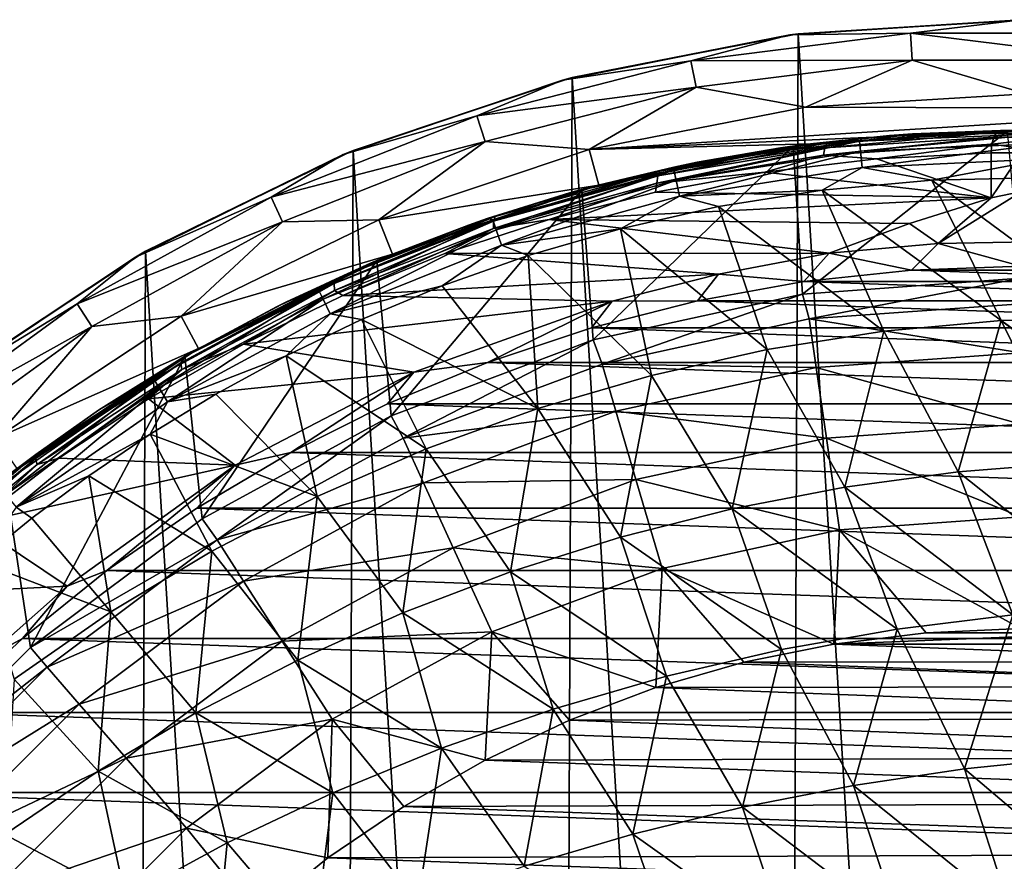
# Model space of a CAD drawing. Header units: metres. Extents: x -31 to 127, y -24 to 31.
# Tile 12 of 67: x -14 to 0, y 13 to 24. Entities that reach past the tile are written whole.
import ezdxf

# ---------------------------------------------------------------- set-up
doc = ezdxf.new("R2010")
doc.units = ezdxf.units.M
doc.layers.add('solid_13_381_041_XXX', color=7, linetype='CONTINUOUS')

msp = doc.modelspace()

# ---------------------------------------------------------------- linework, layer by layer
at = {"layer": 'solid_13_381_041_XXX'}
for points in [[(-1.498577, 23.819193, -0.500454), (0, 24, -1), (-3.132629, 23.794676, -1)], [(-3.018573, 23.807222, -4), (-3.132629, 23.794676, -1), (0, 24, -1)], [(0.09442, 23.999676, -4), (-3.018573, 23.807222, -4), (0, 24, -1)], [(0.09442, 23.999676, -4), (-0.09442, -23.999676, -4), (-3.018573, 23.807222, -4)], [(-1.498577, 23.819193, -0.500454), (1.498577, 23.819193, -0.500454), (0, 24, -1)], [(-4.472096, 23.44355, -0.500454), (-3.132629, 23.794676, -1), (-6.211657, 23.18222, -1)], [(-6.08244, 23.216314, -4), (-6.211657, 23.18222, -1), (-3.132629, 23.794676, -1)], [(-3.018573, 23.807222, -4), (-6.08244, 23.216314, -4), (-3.132629, 23.794676, -1)], [(-3.018573, 23.807222, -4), (-3.208144, -23.781975, -4), (-6.08244, 23.216314, -4)], [(-4.472096, 23.44355, -0.500454), (-1.475577, 23.453629, -0.133975), (-1.498577, 23.819193, -0.500454)], [(-4.472096, 23.44355, -0.500454), (-1.498577, 23.819193, -0.500454), (-3.132629, 23.794676, -1)], [(-3.018573, 23.807222, -4), (-0.09442, -23.999676, -4), (-3.208144, -23.781975, -4)], [(-1.498577, 23.819193, -0.500454), (-1.475577, 23.453629, -0.133975), (1.475577, 23.453629, -0.133975)], [(-1.498577, 23.819193, -0.500454), (1.475577, 23.453629, -0.133975), (1.498577, 23.819193, -0.500454)], [(-7.375088, 22.698189, -0.500454), (-4.403461, 23.08375, -0.133975), (-4.472096, 23.44355, -0.500454)], [(-7.375088, 22.698189, -0.500454), (-4.472096, 23.44355, -0.500454), (-6.211657, 23.18222, -1)], [(-4.472096, 23.44355, -0.500454), (-4.403461, 23.08375, -0.133975), (-1.475577, 23.453629, -0.133975)], [(-1.475577, 23.453629, -0.133975), (-4.403461, 23.08375, -0.133975), (-2.920027, 22.813625)], [(-1.475577, 23.453629, -0.133975), (-2.920027, 22.813625), (0.070481, 22.996325)], [(1.475577, 23.453629, -0.133975), (-1.475577, 23.453629, -0.133975), (0.070481, 22.996325)], [(-7.375088, 22.698189, -0.500454), (-6.211657, 23.18222, -1), (-9.184402, 22.173109, -1)], [(-9.047849, 22.226156, -4), (-9.184402, 22.173109, -1), (-6.211657, 23.18222, -1)], [(-6.08244, 23.216314, -4), (-9.047849, 22.226156, -4), (-6.211657, 23.18222, -1)], [(-6.08244, 23.216314, -4), (-6.269812, -23.166426, -4), (-9.047849, 22.226156, -4)], [(-6.08244, 23.216314, -4), (-3.208144, -23.781975, -4), (-6.269812, -23.166426, -4)], [(-7.375088, 22.698189, -0.500454), (-7.261899, 22.349829, -0.133975), (-4.403461, 23.08375, -0.133975)], [(-4.403461, 23.08375, -0.133975), (-7.261899, 22.349829, -0.133975), (-5.851031, 22.239799)], [(-4.403461, 23.08375, -0.133975), (-5.851031, 22.239799), (-2.920027, 22.813625)], [(3.059806, 22.7953), (0.070481, 22.996325), (-2.920027, 22.813625)], [(-10.161771, 21.594862, -0.500454), (-7.261899, 22.349829, -0.133975), (-7.375088, 22.698189, -0.500454)], [(-10.161771, 21.594862, -0.500454), (-7.375088, 22.698189, -0.500454), (-9.184402, 22.173109, -1)], [(3.059806, 22.7953), (-2.920027, 22.813625), (-5.851031, 22.239799)], [(3.059806, 22.7953), (-5.851031, 22.239799), (0.090397, 22.496809)], [(-5.851031, 22.239799), (-2.841281, 22.319668), (0.090397, 22.496809)], [(-3.256197, 22.263136, 119.921967), (-1.779065, 22.429554, 119.240952), (-2.619858, 22.33041, 119.511703)], [(-2.936842, 22.307508, 144.475037), (-1.779065, 22.429554, 119.240952), (-3.256197, 22.263136, 119.921967)], [(-2.841281, 22.319668), (-3.08662, 22.286865, 115.532135), (-0.180677, 22.494303, 115.532135)], [(-2.959448, 20.280703, 115.532135), (-0.180677, 22.494303, 115.532135), (-3.08662, 22.286865, 115.532135)], [(-2.959448, 20.280703, 115.532135), (0, 20.5, 115.532135), (-0.180677, 22.494303, 115.532135)], [(-2.936842, 22.307508, 144.475037), (-1.471572, 22.451826, 144.477112), (-1.779065, 22.429554, 119.240952)], [(-2.18974, 22.355, 144.703751), (-1.471572, 22.451826, 144.477112), (-2.936842, 22.307508, 144.475037)], [(-2.841281, 22.319668), (0, 22.5, 109), (0.077032, 22.499868, 108.635246)], [(-2.841281, 22.319668), (-0.006516, 22.5, 109.140106), (0, 22.5, 109)], [(-2.841281, 22.319668), (-0.180677, 22.494303, 115.532135), (-0.006516, 22.5, 109.140106)], [(0.090397, 22.496809), (-2.841281, 22.319668), (0.077032, 22.499868, 108.635246)], [(-0.326107, 22.475733, 118.439316), (-0.367, 22.410101, 118.349876), (-2.655633, 22.263857, 119.416718)], [(-2.619858, 22.33041, 119.511703), (-0.326107, 22.475733, 118.439316), (-2.655633, 22.263857, 119.416718)], [(-0.278779, 22.498272, 118.541412), (-0.326107, 22.475733, 118.439316), (-2.619858, 22.33041, 119.511703)], [(-1.779065, 22.429554, 119.240952), (-0.278779, 22.498272, 118.541412), (-2.619858, 22.33041, 119.511703)], [(-2.18974, 22.355, 144.703751), (0.354462, 22.456364, 144.714386), (-1.471572, 22.451826, 144.477112)], [(-2.18974, 22.355, 144.703751), (-2.173023, 22.217579, 144.940887), (0.354462, 22.456364, 144.714386)], [(0.354462, 22.456364, 144.714386), (-2.173023, 22.217579, 144.940887), (0.353664, 22.321278, 144.941376)], [(-1.471572, 22.451826, 144.477112), (-0.278779, 22.498272, 118.541412), (-1.779065, 22.429554, 119.240952)], [(-1.471572, 22.451826, 144.477112), (0, 22.5, 144.479248), (-0.278779, 22.498272, 118.541412)], [(0.354462, 22.456364, 144.714386), (0, 22.5, 144.479248), (-1.471572, 22.451826, 144.477112)], [(0.447626, 22.407661, 118.169998), (-0.367, 22.410101, 118.349876), (-0.326107, 22.475733, 118.439316)], [(0.222816, 22.498898, 118.396896), (-0.326107, 22.475733, 118.439316), (-0.278779, 22.498272, 118.541412)], [(0.222816, 22.498898, 118.396896), (0.447626, 22.407661, 118.169998), (-0.326107, 22.475733, 118.439316)], [(0, 22.5, 144.479248), (-0.14163, 22.499554, 118.485283), (-0.278779, 22.498272, 118.541412)], [(0.222816, 22.498898, 118.396896), (-0.278779, 22.498272, 118.541412), (-0.14163, 22.499554, 118.485283)], [(-10.161771, 21.594862, -0.500454), (-10.005814, 21.263435, -0.133975), (-7.261899, 22.349829, -0.133975)], [(-7.261899, 22.349829, -0.133975), (-10.005814, 21.263435, -0.133975), (-8.701626, 21.289602)], [(-7.261899, 22.349829, -0.133975), (-8.701626, 21.289602), (-5.851031, 22.239799)], [(-5.718087, 21.75733), (-5.948463, 21.696692, 115.532135), (-3.08662, 22.286865, 115.532135)], [(-5.795418, 19.663731, 115.532135), (-3.08662, 22.286865, 115.532135), (-5.948463, 21.696692, 115.532135)], [(-5.851031, 22.239799), (-5.718087, 21.75733), (-2.841281, 22.319668)], [(-5.795418, 19.663731, 115.532135), (-2.959448, 20.280703, 115.532135), (-3.08662, 22.286865, 115.532135)], [(-2.841281, 22.319668), (-5.718087, 21.75733), (-3.08662, 22.286865, 115.532135)], [(-2.619858, 22.33041, 119.511703), (-2.655633, 22.263857, 119.416718), (-4.92242, 21.883392, 120.47374)], [(-4.892921, 21.948784, 120.571655), (-2.619858, 22.33041, 119.511703), (-4.92242, 21.883392, 120.47374)], [(-3.256197, 22.263136, 119.921967), (-2.619858, 22.33041, 119.511703), (-4.892921, 21.948784, 120.571655)], [(-2.18974, 22.355, 144.703751), (-4.389536, 22.067669, 144.473007), (-4.704236, 21.962345, 144.703537)], [(-2.18974, 22.355, 144.703751), (-4.704236, 21.962345, 144.703537), (-4.671931, 21.82612, 144.939758)], [(-2.18974, 22.355, 144.703751), (-4.671931, 21.82612, 144.939758), (-2.173023, 22.217579, 144.940887)], [(-2.18974, 22.355, 144.703751), (-2.936842, 22.307508, 144.475037), (-4.389536, 22.067669, 144.473007)], [(-4.389536, 22.067669, 144.473007), (-2.936842, 22.307508, 144.475037), (-3.256197, 22.263136, 119.921967)], [(-2.674103, 22.162807, 119.352097), (-2.655633, 22.263857, 119.416718), (-0.367, 22.410101, 118.349876)], [(-0.393373, 22.313046, 118.290741), (-2.674103, 22.162807, 119.352097), (-0.367, 22.410101, 118.349876)], [(-0.393373, 22.313046, 118.290741), (-1.955899, 22.113503, 118.994186), (-2.674103, 22.162807, 119.352097)], [(0.353664, 22.321278, 144.941376), (-2.173023, 22.217579, 144.940887), (-2.151573, 21.999674, 145.106567)], [(0.353664, 22.321278, 144.941376), (-2.151573, 21.999674, 145.106567), (0.35231, 22.115871, 145.103714)], [(-0.393373, 22.313046, 118.290741), (-0.401847, 22.198284, 118.269516), (-1.955899, 22.113503, 118.994186)], [(0.443389, 22.195572, 118.08213), (-0.401847, 22.198284, 118.269516), (-0.393373, 22.313046, 118.290741)], [(0.447626, 22.407661, 118.169998), (-0.393373, 22.313046, 118.290741), (-0.367, 22.410101, 118.349876)], [(0.447626, 22.407661, 118.169998), (0.443389, 22.195572, 118.08213), (-0.393373, 22.313046, 118.290741)], [(-10.161771, 21.594862, -0.500454), (-9.184402, 22.173109, -1), (-12, 20.784609, -1)], [(-11.864817, 20.861929, -4), (-12, 20.784609, -1), (-9.184402, 22.173109, -1)], [(-9.047849, 22.226156, -4), (-11.864817, 20.861929, -4), (-9.184402, 22.173109, -1)], [(-9.047849, 22.226156, -4), (-9.227935, -22.151199, -4), (-11.864817, 20.861929, -4)], [(-9.047849, 22.226156, -4), (-6.269812, -23.166426, -4), (-9.227935, -22.151199, -4)], [(-5.851031, 22.239799), (-8.701626, 21.289602), (-5.718087, 21.75733)], [(-4.932371, 21.783772, 120.405144), (-4.92242, 21.883392, 120.47374), (-2.655633, 22.263857, 119.416718)], [(-2.674103, 22.162807, 119.352097), (-4.932371, 21.783772, 120.405144), (-2.655633, 22.263857, 119.416718)], [(-2.674103, 22.162807, 119.352097), (-3.472871, 21.934654, 119.701561), (-4.932371, 21.783772, 120.405144)], [(-4.704065, 22.002768, 120.58445), (-3.256197, 22.263136, 119.921967), (-4.892921, 21.948784, 120.571655)], [(-4.389536, 22.067669, 144.473007), (-3.256197, 22.263136, 119.921967), (-4.704065, 22.002768, 120.58445)], [(-2.173023, 22.217579, 144.940887), (-4.671931, 21.82612, 144.939758), (-4.625699, 21.610975, 145.103958)], [(-2.173023, 22.217579, 144.940887), (-4.625699, 21.610975, 145.103958), (-2.151573, 21.999674, 145.106567)], [(-2.674103, 22.162807, 119.352097), (-1.955899, 22.113503, 118.994186), (-3.472871, 21.934654, 119.701561)], [(-0.401847, 21.588074, 118.269516), (-1.955899, 22.113503, 118.994186), (-0.401847, 22.198284, 118.269516)], [(0.010501, 22.199858, 118.129539), (-0.401847, 21.588074, 118.269516), (-0.401847, 22.198284, 118.269516)], [(0.443389, 22.195572, 118.08213), (0.010501, 22.199858, 118.129539), (-0.401847, 22.198284, 118.269516)], [(0.013729, 21.672964, 118.12883), (-0.401847, 21.588074, 118.269516), (0.010501, 22.199858, 118.129539)], [(-5.823433, 21.73333, 144.471054), (-4.389536, 22.067669, 144.473007), (-4.704065, 22.002768, 120.58445)], [(-4.704236, 21.962345, 144.703537), (-4.389536, 22.067669, 144.473007), (-5.823433, 21.73333, 144.471054)], [(-0.401847, 21.588074, 118.269516), (-3.472871, 21.934654, 119.701561), (-1.955899, 22.113503, 118.994186)], [(0.35231, 22.115871, 145.103714), (-2.151573, 21.999674, 145.106567), (-1.207345, 21.827812, 145.175674)], [(0.35231, 22.115871, 145.103714), (-1.207345, 21.827812, 145.175674), (0.347091, 21.86252, 145.179047)], [(-4.704236, 21.962345, 144.703537), (-5.823433, 21.73333, 144.471054), (-7.157507, 21.288174, 144.703476)], [(-4.704236, 21.962345, 144.703537), (-7.157507, 21.288174, 144.703476), (-7.109795, 21.155188, 144.938919)], [(-7.147992, 21.172295, 121.438301), (-7.146496, 21.269577, 121.510841), (-4.92242, 21.883392, 120.47374)], [(-4.932371, 21.783772, 120.405144), (-7.147992, 21.172295, 121.438301), (-4.92242, 21.883392, 120.47374)], [(-4.892921, 21.948784, 120.571655), (-4.92242, 21.883392, 120.47374), (-7.146496, 21.269577, 121.510841)], [(-7.123196, 21.333075, 121.611649), (-4.892921, 21.948784, 120.571655), (-7.146496, 21.269577, 121.510841)], [(-6.117014, 21.652533, 121.228401), (-4.892921, 21.948784, 120.571655), (-7.123196, 21.333075, 121.611649)], [(-4.704236, 21.962345, 144.703537), (-7.109795, 21.155188, 144.938919), (-4.671931, 21.82612, 144.939758)], [(-6.117014, 21.652533, 121.228401), (-4.704065, 22.002768, 120.58445), (-4.892921, 21.948784, 120.571655)], [(-5.823433, 21.73333, 144.471054), (-4.704065, 22.002768, 120.58445), (-6.117014, 21.652533, 121.228401)], [(-0.401847, 21.588074, 118.269516), (-4.952763, 21.661737, 120.391647), (-3.472871, 21.934654, 119.701561)], [(-4.932371, 21.783772, 120.405144), (-3.472871, 21.934654, 119.701561), (-4.952763, 21.661737, 120.391647)], [(-2.151573, 21.999674, 145.106567), (-4.625699, 21.610975, 145.103958), (-2.691886, 21.691824, 145.17276)], [(-2.151573, 21.999674, 145.106567), (-2.691886, 21.691824, 145.17276), (-1.207345, 21.827812, 145.175674)], [(-8.701626, 21.289602), (-8.516581, 20.824881), (-5.718087, 21.75733)], [(-5.718087, 21.75733), (-8.516581, 20.824881), (-5.948463, 21.696692, 115.532135)], [(-4.932371, 21.783772, 120.405144), (-6.395576, 21.294752, 121.064438), (-7.147992, 21.172295, 121.438301)], [(-4.671931, 21.82612, 144.939758), (-7.109795, 21.155188, 144.938919), (-7.039225, 20.94581, 145.101929)], [(-4.671931, 21.82612, 144.939758), (-7.039225, 20.94581, 145.101929), (-4.625699, 21.610975, 145.103958)], [(-4.932371, 21.783772, 120.405144), (-4.952763, 21.661737, 120.391647), (-6.395576, 21.294752, 121.064438)], [(-0.27024, 19.924801, 145.341461), (-1.207345, 21.827812, 145.175674), (-2.691886, 21.691824, 145.17276)], [(1.317115, 19.96068, 145.34967), (0.347091, 21.86252, 145.179047), (-1.207345, 21.827812, 145.175674)], [(1.317115, 19.96068, 145.34967), (-1.207345, 21.827812, 145.175674), (-0.27024, 19.924801, 145.341461)], [(-8.516581, 20.824881), (-8.728332, 20.73682, 115.532135), (-5.948463, 21.696692, 115.532135)], [(-8.534821, 18.634878, 115.532135), (-5.948463, 21.696692, 115.532135), (-8.728332, 20.73682, 115.532135)], [(-8.534821, 18.634878, 115.532135), (-5.795418, 19.663731, 115.532135), (-5.948463, 21.696692, 115.532135)], [(-7.488295, 21.217339, 121.855408), (-6.117014, 21.652533, 121.228401), (-7.123196, 21.333075, 121.611649)], [(-7.232393, 21.305925, 144.469147), (-6.117014, 21.652533, 121.228401), (-7.488295, 21.217339, 121.855408)], [(-7.232393, 21.305925, 144.469147), (-5.823433, 21.73333, 144.471054), (-6.117014, 21.652533, 121.228401)], [(-7.157507, 21.288174, 144.703476), (-5.823433, 21.73333, 144.471054), (-7.232393, 21.305925, 144.469147)], [(-0.401847, 21.588074, 118.269516), (-6.395576, 21.294752, 121.064438), (-4.952763, 21.661737, 120.391647)], [(-4.625699, 21.610975, 145.103958), (-4.100091, 21.467756, 145.170319), (-2.691886, 21.691824, 145.17276)], [(-1.856778, 19.778591, 145.333176), (-2.691886, 21.691824, 145.17276), (-4.100091, 21.467756, 145.170319)], [(-0.27024, 19.924801, 145.341461), (-2.691886, 21.691824, 145.17276), (-1.856778, 19.778591, 145.333176)], [(0.013729, 21.672964, 118.12883), (0.359341, 20.996925, 119.294571), (-1.123168, 20.969942, 119.294571)], [(0.013729, 21.672964, 118.12883), (-1.123168, 20.969942, 119.294571), (-0.401847, 21.588074, 118.269516)], [(-12.788197, 20.150972, -0.500454), (-10.005814, 21.263435, -0.133975), (-10.161771, 21.594862, -0.500454)], [(-12.788197, 20.150972, -0.500454), (-10.161771, 21.594862, -0.500454), (-12, 20.784609, -1)], [(-4.625699, 21.610975, 145.103958), (-7.039225, 20.94581, 145.101929), (-5.427957, 21.168406, 145.16832)], [(-0.401847, 21.588074, 118.269516), (-1.508561, 21.240376, 118.785583), (-6.395576, 21.294752, 121.064438)], [(-4.625699, 21.610975, 145.103958), (-5.427957, 21.168406, 145.16832), (-4.100091, 21.467756, 145.170319)], [(-0.401847, 21.588074, 118.269516), (-1.123168, 20.969942, 119.294571), (-1.508561, 21.240376, 118.785583)], [(-3.437707, 19.530533, 145.324219), (-4.100091, 21.467756, 145.170319), (-5.427957, 21.168406, 145.16832)], [(-1.856778, 19.778591, 145.333176), (-4.100091, 21.467756, 145.170319), (-3.437707, 19.530533, 145.324219)], [(-12.788197, 20.150972, -0.500454), (-12.591929, 19.841705, -0.133975), (-10.005814, 21.263435, -0.133975)], [(-10.005814, 21.263435, -0.133975), (-12.591929, 19.841705, -0.133975), (-11.38174, 19.983047)], [(-8.701626, 21.289602), (-11.38174, 19.983047), (-8.516581, 20.824881)], [(-10.005814, 21.263435, -0.133975), (-11.38174, 19.983047), (-8.701626, 21.289602)], [(-7.157507, 21.288174, 144.703476), (-8.610383, 20.787287, 144.467285), (-9.518655, 20.341187, 144.703369)], [(-7.157507, 21.288174, 144.703476), (-9.518655, 20.341187, 144.703369), (-9.455978, 20.213379, 144.938187)], [(-7.157507, 21.288174, 144.703476), (-9.455978, 20.213379, 144.938187), (-7.109795, 21.155188, 144.938919)], [(-7.123196, 21.333075, 121.611649), (-7.146496, 21.269577, 121.510841), (-9.3077, 20.424557, 122.518631)], [(-9.290476, 20.485407, 122.622269), (-7.123196, 21.333075, 121.611649), (-9.3077, 20.424557, 122.518631)], [(-9.30084, 20.33054, 122.442192), (-9.3077, 20.424557, 122.518631), (-7.146496, 21.269577, 121.510841)], [(-7.147992, 21.172295, 121.438301), (-9.30084, 20.33054, 122.442192), (-7.146496, 21.269577, 121.510841)], [(-7.488295, 21.217339, 121.855408), (-7.123196, 21.333075, 121.611649), (-9.290476, 20.485407, 122.622269)], [(-8.812699, 20.702326, 122.466064), (-7.488295, 21.217339, 121.855408), (-9.290476, 20.485407, 122.622269)], [(-8.610383, 20.787287, 144.467285), (-7.488295, 21.217339, 121.855408), (-8.812699, 20.702326, 122.466064)], [(-8.610383, 20.787287, 144.467285), (-7.232393, 21.305925, 144.469147), (-7.488295, 21.217339, 121.855408)], [(-7.157507, 21.288174, 144.703476), (-7.232393, 21.305925, 144.469147), (-8.610383, 20.787287, 144.467285)], [(-7.805562, 20.830322, 121.721924), (-6.395576, 21.294752, 121.064438), (-2.600076, 20.838417, 119.294571)], [(-7.147992, 21.172295, 121.438301), (-6.395576, 21.294752, 121.064438), (-7.805562, 20.830322, 121.721924)], [(-1.508561, 21.240376, 118.785583), (-2.600076, 20.838417, 119.294571), (-6.395576, 21.294752, 121.064438)], [(-1.508561, 21.240376, 118.785583), (-1.123168, 20.969942, 119.294571), (-2.600076, 20.838417, 119.294571)], [(-7.109795, 21.155188, 144.938919), (-9.455978, 20.213379, 144.938187), (-9.361875, 20.012655, 145.100189)], [(-7.109795, 21.155188, 144.938919), (-9.361875, 20.012655, 145.100189), (-7.039225, 20.94581, 145.101929)], [(-7.147992, 21.172295, 121.438301), (-9.190536, 20.262239, 122.367752), (-9.30084, 20.33054, 122.442192)], [(-7.147992, 21.172295, 121.438301), (-7.805562, 20.830322, 121.721924), (-9.190536, 20.262239, 122.367752)], [(-7.039225, 20.94581, 145.101929), (-6.677202, 20.80648, 145.166565), (-5.427957, 21.168406, 145.16832)], [(-5.004541, 19.181469, 145.314606), (-5.427957, 21.168406, 145.16832), (-6.677202, 20.80648, 145.166565)], [(-3.437707, 19.530533, 145.324219), (-5.427957, 21.168406, 145.16832), (-5.004541, 19.181469, 145.314606)], [(-2.600076, 20.838417, 119.294571), (-1.123168, 20.969942, 119.294571), (-1.481511, 20.608276, 128.937637)], [(-1.123168, 20.969942, 119.294571), (0, 20.660057, 128.937637), (-1.481511, 20.608276, 128.937637)], [(-1.123168, 20.969942, 119.294571), (0.359341, 20.996925, 119.294571), (0, 20.660057, 128.937637)], [(-11.864817, 20.861929, -4), (-14.478712, 19.13872, -4), (-12, 20.784609, -1)], [(-11.864817, 20.861929, -4), (-12.030229, -20.767004, -4), (-14.478712, 19.13872, -4)], [(-11.864817, 20.861929, -4), (-9.227935, -22.151199, -4), (-12.030229, -20.767004, -4)], [(-11.38174, 19.983047), (-11.143609, 19.543989), (-8.516581, 20.824881)], [(-8.516581, 20.824881), (-11.143609, 19.543989), (-8.728332, 20.73682, 115.532135)], [(-7.039225, 20.94581, 145.101929), (-9.361875, 20.012655, 145.100189), (-7.84441, 20.393433, 145.165054)], [(-9.190536, 20.262239, 122.367752), (-7.805562, 20.830322, 121.721924), (-4.099747, 20.552641, 119.993874)], [(-7.039225, 20.94581, 145.101929), (-7.84441, 20.393433, 145.165054), (-6.677202, 20.80648, 145.166565)], [(-7.805562, 20.830322, 121.721924), (-2.600076, 20.838417, 119.294571), (-4.099747, 20.552641, 119.993874)], [(-4.099747, 20.552641, 119.993874), (-2.600076, 20.838417, 119.294571), (-2.940688, 20.452934, 128.937637)], [(-2.600076, 20.838417, 119.294571), (-1.481511, 20.608276, 128.937637), (-2.940688, 20.452934, 128.937637)], [(-12.788197, 20.150972, -0.500454), (-12, 20.784609, -1), (-14.610274, 19.04048, -1)], [(-14.478712, 19.13872, -4), (-14.610274, 19.04048, -1), (-12, 20.784609, -1)], [(-11.143609, 19.543989), (-11.332594, 19.435122, 115.532135), (-8.728332, 20.73682, 115.532135)], [(-11.096925, 17.236755, 115.532135), (-8.728332, 20.73682, 115.532135), (-11.332594, 19.435122, 115.532135)], [(-11.096925, 17.236755, 115.532135), (-8.534821, 18.634878, 115.532135), (-8.728332, 20.73682, 115.532135)], [(-10.089891, 20.110796, 123.056381), (-8.812699, 20.702326, 122.466064), (-9.290476, 20.485407, 122.622269)], [(-9.951501, 20.179634, 144.465515), (-8.812699, 20.702326, 122.466064), (-10.089891, 20.110796, 123.056381)], [(-9.951501, 20.179634, 144.465515), (-8.610383, 20.787287, 144.467285), (-8.812699, 20.702326, 122.466064)], [(-9.518655, 20.341187, 144.703369), (-8.610383, 20.787287, 144.467285), (-9.951501, 20.179634, 144.465515)], [(-6.54879, 18.732252, 145.304398), (-6.677202, 20.80648, 145.166565), (-7.84441, 20.393433, 145.165054)], [(-5.004541, 19.181469, 145.314606), (-6.677202, 20.80648, 145.166565), (-6.54879, 18.732252, 145.304398)], [(-9.190536, 20.262239, 122.367752), (-4.099747, 20.552641, 119.993874), (-5.537973, 20.188454, 120.664536)], [(-5.537973, 20.188454, 120.664536), (-4.099747, 20.552641, 119.993874), (-4.384522, 20.190886, 128.937637)], [(-4.099747, 20.552641, 119.993874), (-2.940688, 20.452934, 128.937637), (-4.384522, 20.190886, 128.937637)], [(2.940688, 20.452934, 128.937637), (-2.940688, 20.452934, 128.937637), (-1.481511, 20.608276, 128.937637)], [(1.481511, 20.608276, 128.937637), (-1.481511, 20.608276, 128.937637), (0, 20.660057, 128.937637)], [(2.940688, 20.452934, 128.937637), (-1.481511, 20.608276, 128.937637), (1.481511, 20.608276, 128.937637)], [(-9.290476, 20.485407, 122.622269), (-9.3077, 20.424557, 122.518631), (-11.384513, 19.351711, 123.487061)], [(-11.31962, 19.44521, 123.622276), (-9.290476, 20.485407, 122.622269), (-11.384513, 19.351711, 123.487061)], [(-11.369451, 19.261936, 123.406799), (-11.384513, 19.351711, 123.487061), (-9.3077, 20.424557, 122.518631)], [(-9.30084, 20.33054, 122.442192), (-11.369451, 19.261936, 123.406799), (-9.3077, 20.424557, 122.518631)], [(-10.089891, 20.110796, 123.056381), (-9.290476, 20.485407, 122.622269), (-11.31962, 19.44521, 123.622276)], [(4.384522, 20.190886, 128.937637), (-4.384522, 20.190886, 128.937637), (-2.940688, 20.452934, 128.937637)], [(-2.867747, 19.945379, 118.03669), (0, 20.5, 115.532135), (-2.959448, 20.280703, 115.532135)], [(4.384522, 20.190886, 128.937637), (-2.940688, 20.452934, 128.937637), (2.940688, 20.452934, 128.937637)], [(-2.867747, 19.945379, 118.03669), (-0.00005, 20.150486, 118.03669), (0, 20.5, 115.532135)], [(-9.518655, 20.341187, 144.703369), (-11.250006, 19.485569, 144.463837), (-11.757346, 19.133554, 144.703201)], [(-9.518655, 20.341187, 144.703369), (-11.757346, 19.133554, 144.703201), (-11.680361, 19.012775, 144.937469)], [(-9.518655, 20.341187, 144.703369), (-11.680361, 19.012775, 144.937469), (-9.455978, 20.213379, 144.938187)], [(-9.30084, 20.33054, 122.442192), (-10.535358, 19.60253, 122.99485), (-11.369451, 19.261936, 123.406799)], [(-9.518655, 20.341187, 144.703369), (-9.951501, 20.179634, 144.465515), (-11.250006, 19.485569, 144.463837)], [(-9.30084, 20.33054, 122.442192), (-9.190536, 20.262239, 122.367752), (-10.535358, 19.60253, 122.99485)], [(-9.361875, 20.012655, 145.100189), (-8.936528, 19.937098, 145.163727), (-7.84441, 20.393433, 145.165054)], [(-6.54879, 18.732252, 145.304398), (-7.84441, 20.393433, 145.165054), (-8.936528, 19.937098, 145.163727)], [(-15.212944, 18.38929, -0.500454), (-12.591929, 19.841705, -0.133975), (-12.788197, 20.150972, -0.500454)], [(-15.212944, 18.38929, -0.500454), (-12.788197, 20.150972, -0.500454), (-14.610274, 19.04048, -1)], [(-9.455978, 20.213379, 144.938187), (-11.680361, 19.012775, 144.937469), (-11.563846, 18.82346, 145.098633)], [(-9.455978, 20.213379, 144.938187), (-11.563846, 18.82346, 145.098633), (-9.361875, 20.012655, 145.100189)], [(-11.250006, 19.485569, 144.463837), (-9.951501, 20.179634, 144.465515), (-10.089891, 20.110796, 123.056381)], [(-10.535358, 19.60253, 122.99485), (-9.190536, 20.262239, 122.367752), (-5.537973, 20.188454, 120.664536)], [(-10.535358, 19.60253, 122.99485), (-5.537973, 20.188454, 120.664536), (-8.228765, 19.225634, 121.919266)], [(-8.228765, 19.225634, 121.919266), (-5.537973, 20.188454, 120.664536), (-7.227522, 19.356106, 128.937637)], [(-5.537973, 20.188454, 120.664536), (-5.820611, 19.823179, 128.937637), (-7.227522, 19.356106, 128.937637)], [(5.820611, 19.823179, 128.937637), (-5.820611, 19.823179, 128.937637), (-4.384522, 20.190886, 128.937637)], [(-5.537973, 20.188454, 120.664536), (-4.384522, 20.190886, 128.937637), (-5.820611, 19.823179, 128.937637)], [(-5.677065, 19.334246, 118.03669), (-2.959448, 20.280703, 115.532135), (-5.795418, 19.663731, 115.532135)], [(-5.677065, 19.334246, 118.03669), (-2.867747, 19.945379, 118.03669), (-2.959448, 20.280703, 115.532135)], [(5.820611, 19.823179, 128.937637), (-4.384522, 20.190886, 128.937637), (4.384522, 20.190886, 128.937637)], [(0.000011, 19.486916, 120.479485), (-0.00005, 20.150486, 118.03669), (-2.867747, 19.945379, 118.03669)], [(-11.250006, 19.485569, 144.463837), (-10.089891, 20.110796, 123.056381), (-11.31962, 19.44521, 123.622276)], [(-11.38174, 19.983047), (-13.896264, 18.32555), (-11.143609, 19.543989)], [(-12.591929, 19.841705, -0.133975), (-13.896264, 18.32555), (-11.38174, 19.983047)], [(-9.361875, 20.012655, 145.100189), (-11.563846, 18.82346, 145.098633), (-9.957714, 19.445684, 145.162521)], [(-9.361875, 20.012655, 145.100189), (-9.957714, 19.445684, 145.162521), (-8.936528, 19.937098, 145.163727)], [(-8.061987, 18.183817, 145.293579), (-8.936528, 19.937098, 145.163727), (-9.957714, 19.445684, 145.162521)], [(-6.54879, 18.732252, 145.304398), (-8.936528, 19.937098, 145.163727), (-8.061987, 18.183817, 145.293579)], [(-2.77325, 19.288567, 120.4795), (-2.867747, 19.945379, 118.03669), (-5.677065, 19.334246, 118.03669)], [(-2.77325, 19.288567, 120.4795), (0.000011, 19.486916, 120.479485), (-2.867747, 19.945379, 118.03669)], [(-0.27024, 19.924801, 145.341461), (-1.856778, 19.778591, 145.333176), (-0.851294, 17.874659, 145.480026)], [(-0.27024, 19.924801, 145.341461), (-0.851294, 17.874659, 145.480026), (0.681328, 17.994755, 145.493469)], [(2.124963, 18.209196, 145.491776), (1.317115, 19.96068, 145.34967), (-0.27024, 19.924801, 145.341461)], [(-0.27024, 19.924801, 145.341461), (0.681328, 17.994755, 145.493469), (2.205221, 18.024996, 145.505905)], [(2.124963, 18.209196, 145.491776), (-0.27024, 19.924801, 145.341461), (2.205221, 18.024996, 145.505905)], [(-15.212944, 18.38929, -0.500454), (-14.979464, 18.107061, -0.133975), (-12.591929, 19.841705, -0.133975)], [(-12.591929, 19.841705, -0.133975), (-14.979464, 18.107061, -0.133975), (-13.896264, 18.32555)], [(7.227522, 19.356106, 128.937637), (-7.227522, 19.356106, 128.937637), (-5.820611, 19.823179, 128.937637)], [(7.227522, 19.356106, 128.937637), (-5.820611, 19.823179, 128.937637), (5.820611, 19.823179, 128.937637)], [(-1.856778, 19.778591, 145.333176), (-3.437707, 19.530533, 145.324219), (-2.385365, 17.666513, 145.46553)], [(-1.856778, 19.778591, 145.333176), (-2.385365, 17.666513, 145.46553), (-0.851294, 17.874659, 145.480026)], [(-8.370815, 18.329527, 118.03669), (-5.795418, 19.663731, 115.532135), (-8.534821, 18.634878, 115.532135)], [(-8.370815, 18.329527, 118.03669), (-5.677065, 19.334246, 118.03669), (-5.795418, 19.663731, 115.532135)], [(-13.896264, 18.32555), (-13.60582, 17.918909), (-11.143609, 19.543989)], [(-11.143609, 19.543989), (-13.60582, 17.918909), (-11.332594, 19.435122, 115.532135)], [(-12.500336, 18.708063, 144.46225), (-11.250006, 19.485569, 144.463837), (-12.499543, 18.708591, 124.161964)], [(-11.757346, 19.133554, 144.703201), (-11.250006, 19.485569, 144.463837), (-12.500336, 18.708063, 144.46225)], [(-11.250006, 19.485569, 144.463837), (-11.31962, 19.44521, 123.622276), (-12.499543, 18.708591, 124.161964)], [(-11.823124, 18.864614, 123.595345), (-10.535358, 19.60253, 122.99485), (-8.228765, 19.225634, 121.919266)], [(-11.369451, 19.261936, 123.406799), (-10.535358, 19.60253, 122.99485), (-11.823124, 18.864614, 123.595345)], [(-3.437707, 19.530533, 145.324219), (-5.004541, 19.181469, 145.314606), (-3.912966, 17.370647, 145.450027)], [(-3.437707, 19.530533, 145.324219), (-3.912966, 17.370647, 145.450027), (-2.385365, 17.666513, 145.46553)], [(0.000003, 18.520115, 122.818878), (0.000011, 19.486916, 120.479485), (-2.77325, 19.288567, 120.4795)], [(-13.60582, 17.918909), (-13.769021, 17.792925, 115.532135), (-11.332594, 19.435122, 115.532135)], [(-13.420267, 15.494009, 115.532135), (-11.332594, 19.435122, 115.532135), (-13.769021, 17.792925, 115.532135)], [(-13.420267, 15.494009, 115.532135), (-11.096925, 17.236755, 115.532135), (-11.332594, 19.435122, 115.532135)], [(-11.31962, 19.44521, 123.622276), (-11.384513, 19.351711, 123.487061), (-13.354537, 18.056093, 124.405701)], [(-13.348866, 18.10932, 124.514725), (-11.31962, 19.44521, 123.622276), (-13.354537, 18.056093, 124.405701)], [(-13.331495, 17.971567, 124.321716), (-13.354537, 18.056093, 124.405701), (-11.384513, 19.351711, 123.487061)], [(-12.499543, 18.708591, 124.161964), (-11.31962, 19.44521, 123.622276), (-13.348866, 18.10932, 124.514725)], [(-11.369451, 19.261936, 123.406799), (-13.331495, 17.971567, 124.321716), (-11.384513, 19.351711, 123.487061)], [(-11.563846, 18.82346, 145.098633), (-10.909414, 18.926884, 145.161438), (-9.957714, 19.445684, 145.162521)], [(-9.536033, 17.53883, 145.282272), (-9.957714, 19.445684, 145.162521), (-10.909414, 18.926884, 145.161438)], [(-8.061987, 18.183817, 145.293579), (-9.957714, 19.445684, 145.162521), (-9.536033, 17.53883, 145.282272)], [(8.583827, 18.795959, 128.937637), (-8.583827, 18.795959, 128.937637), (-7.227522, 19.356106, 128.937637)], [(-8.228765, 19.225634, 121.919266), (-7.227522, 19.356106, 128.937637), (-8.583827, 18.795959, 128.937637)], [(8.583827, 18.795959, 128.937637), (-7.227522, 19.356106, 128.937637), (7.227522, 19.356106, 128.937637)], [(-11.369451, 19.261936, 123.406799), (-13.038415, 18.060316, 124.162048), (-13.331495, 17.971567, 124.321716)], [(-11.369451, 19.261936, 123.406799), (-11.823124, 18.864614, 123.595345), (-13.038415, 18.060316, 124.162048)], [(-11.823124, 18.864614, 123.595345), (-8.228765, 19.225634, 121.919266), (-10.650352, 17.962971, 123.04847)], [(-10.650352, 17.962971, 123.04847), (-8.228765, 19.225634, 121.919266), (-9.895349, 18.137751, 128.937637)], [(-8.228765, 19.225634, 121.919266), (-8.583827, 18.795959, 128.937637), (-9.895349, 18.137751, 128.937637)], [(-5.490056, 18.697567, 120.4795), (-5.677065, 19.334246, 118.03669), (-8.370815, 18.329527, 118.03669)], [(-5.490056, 18.697567, 120.4795), (-2.77325, 19.288567, 120.4795), (-5.677065, 19.334246, 118.03669)], [(-2.635666, 18.331589, 122.818916), (-2.77325, 19.288567, 120.4795), (-5.490056, 18.697567, 120.4795)], [(-2.635666, 18.331589, 122.818916), (0.000003, 18.520115, 122.818878), (-2.77325, 19.288567, 120.4795)], [(-14.478712, 19.13872, -4), (-12.030229, -20.767004, -4), (-14.616405, -19.034418, -4)], [(-11.757346, 19.133554, 144.703201), (-13.697138, 17.850445, 144.460754), (-13.845025, 17.680756, 144.70314)], [(-11.757346, 19.133554, 144.703201), (-13.845025, 17.680756, 144.70314), (-13.75461, 17.568726, 144.936951)], [(-11.757346, 19.133554, 144.703201), (-13.75461, 17.568726, 144.936951), (-11.680361, 19.012775, 144.937469)], [(-11.757346, 19.133554, 144.703201), (-12.500336, 18.708063, 144.46225), (-13.697138, 17.850445, 144.460754)], [(-5.004541, 19.181469, 145.314606), (-6.54879, 18.732252, 145.304398), (-5.426177, 16.987389, 145.433548)], [(-5.004541, 19.181469, 145.314606), (-5.426177, 16.987389, 145.433548), (-3.912966, 17.370647, 145.450027)], [(-11.680361, 19.012775, 144.937469), (-13.75461, 17.568726, 144.936951), (-13.617123, 17.3934, 145.097412)], [(-11.680361, 19.012775, 144.937469), (-13.617123, 17.3934, 145.097412), (-11.563846, 18.82346, 145.098633)], [(-11.563846, 18.82346, 145.098633), (-13.617123, 17.3934, 145.097412), (-11.800593, 18.383207, 145.160477)], [(-13.038415, 18.060316, 124.162048), (-11.823124, 18.864614, 123.595345), (-10.650352, 17.962971, 123.04847)], [(-11.563846, 18.82346, 145.098633), (-11.800593, 18.383207, 145.160477), (-10.909414, 18.926884, 145.161438)], [(-9.536033, 17.53883, 145.282272), (-10.909414, 18.926884, 145.161438), (-11.800593, 18.383207, 145.160477)], [(-13.697138, 17.850445, 144.460754), (-12.500336, 18.708063, 144.46225), (-13.622782, 17.907255, 124.679268)], [(-13.622782, 17.907255, 124.679268), (-12.499543, 18.708591, 124.161964), (-13.348866, 18.10932, 124.514725)], [(-12.500336, 18.708063, 144.46225), (-12.499543, 18.708591, 124.161964), (-13.622782, 17.907255, 124.679268)], [(9.895349, 18.137751, 128.937637), (-9.895349, 18.137751, 128.937637), (-8.583827, 18.795959, 128.937637)], [(9.895349, 18.137751, 128.937637), (-8.583827, 18.795959, 128.937637), (8.583827, 18.795959, 128.937637)], [(-8.095101, 17.725943, 120.4795), (-5.490056, 18.697567, 120.4795), (-8.370815, 18.329527, 118.03669)], [(-5.217681, 17.769911, 122.818916), (-5.490056, 18.697567, 120.4795), (-8.095101, 17.725943, 120.4795)], [(-6.54879, 18.732252, 145.304398), (-8.061987, 18.183817, 145.293579), (-6.917085, 16.517101, 145.416138)], [(-6.54879, 18.732252, 145.304398), (-6.917085, 16.517101, 145.416138), (-5.426177, 16.987389, 145.433548)], [(-5.217681, 17.769911, 122.818916), (-2.635666, 18.331589, 122.818916), (-5.490056, 18.697567, 120.4795)], [(-10.894162, 16.951675, 118.03669), (-8.534821, 18.634878, 115.532135), (-11.096925, 17.236755, 115.532135)], [(-10.894162, 16.951675, 118.03669), (-8.370815, 18.329527, 118.03669), (-8.534821, 18.634878, 115.532135)], [(0, 17.265543, 125.017448), (0.000003, 18.520115, 122.818878), (-2.635666, 18.331589, 122.818916)], [(-13.617123, 17.3934, 145.097412), (-12.630815, 17.82185, 145.159653), (-11.800593, 18.383207, 145.160477)], [(-10.96317, 16.80154, 145.270538), (-11.800593, 18.383207, 145.160477), (-12.630815, 17.82185, 145.159653)], [(-9.536033, 17.53883, 145.282272), (-11.800593, 18.383207, 145.160477), (-10.96317, 16.80154, 145.270538)], [(-8.095101, 17.725943, 120.4795), (-8.370815, 18.329527, 118.03669), (-10.894162, 16.951675, 118.03669)], [(-2.457128, 17.089788, 125.017479), (-2.635666, 18.331589, 122.818916), (-5.217681, 17.769911, 122.818916)], [(-2.457128, 17.089788, 125.017479), (0, 17.265543, 125.017448), (-2.635666, 18.331589, 122.818916)], [(-8.061987, 18.183817, 145.293579), (-9.536033, 17.53883, 145.282272), (-8.377948, 15.961585, 145.397903)], [(-8.061987, 18.183817, 145.293579), (-8.377948, 15.961585, 145.397903), (-6.917085, 16.517101, 145.416138)], [(-13.348866, 18.10932, 124.514725), (-13.354537, 18.056093, 124.405701), (-15.194526, 16.544863, 125.263702)], [(-15.194182, 16.593075, 125.375206), (-13.348866, 18.10932, 124.514725), (-15.194526, 16.544863, 125.263702)], [(-15.163815, 16.466639, 125.17614), (-15.194526, 16.544863, 125.263702), (-13.354537, 18.056093, 124.405701)], [(-13.622782, 17.907255, 124.679268), (-13.348866, 18.10932, 124.514725), (-15.194182, 16.593075, 125.375206)], [(-13.331495, 17.971567, 124.321716), (-15.163815, 16.466639, 125.17614), (-13.354537, 18.056093, 124.405701)], [(-14.19404, 17.173794, 124.70092), (-13.038415, 18.060316, 124.162048), (-10.650352, 17.962971, 123.04847)], [(-13.331495, 17.971567, 124.321716), (-13.038415, 18.060316, 124.162048), (-14.19404, 17.173794, 124.70092)], [(11.16967, 17.380344, 128.937637), (-11.16967, 17.380344, 128.937637), (-9.895349, 18.137751, 128.937637)], [(-10.650352, 17.962971, 123.04847), (-9.895349, 18.137751, 128.937637), (-11.16967, 17.380344, 128.937637)], [(11.16967, 17.380344, 128.937637), (-9.895349, 18.137751, 128.937637), (9.895349, 18.137751, 128.937637)], [(-13.331495, 17.971567, 124.321716), (-14.19404, 17.173794, 124.70092), (-15.163815, 16.466639, 125.17614)], [(-14.19404, 17.173794, 124.70092), (-10.650352, 17.962971, 123.04847), (-12.925177, 16.32501, 124.109245)], [(-12.925177, 16.32501, 124.109245), (-10.650352, 17.962971, 123.04847), (-12.388001, 16.53582, 128.937637)], [(-10.650352, 17.962971, 123.04847), (-11.16967, 17.380344, 128.937637), (-12.388001, 16.53582, 128.937637)], [(0.681328, 17.994755, 145.493469), (-0.851294, 17.874659, 145.480026), (1.45377, 16.046558, 145.628799)], [(-15.473948, 13.446295, 115.532135), (-13.420267, 15.494009, 115.532135), (-13.769021, 17.792925, 115.532135)], [(-13.617123, 17.3934, 145.097412), (-13.405149, 17.245996, 145.15892), (-12.630815, 17.82185, 145.159653)], [(-12.335652, 15.976254, 145.258484), (-12.630815, 17.82185, 145.159653), (-13.405149, 17.245996, 145.15892)], [(-10.96317, 16.80154, 145.270538), (-12.630815, 17.82185, 145.159653), (-12.335652, 15.976254, 145.258484)], [(-7.69348, 16.846491, 122.818916), (-5.217681, 17.769911, 122.818916), (-8.095101, 17.725943, 120.4795)], [(-4.864237, 16.566156, 125.017479), (-5.217681, 17.769911, 122.818916), (-7.69348, 16.846491, 122.818916)], [(-4.864237, 16.566156, 125.017479), (-2.457128, 17.089788, 125.017479), (-5.217681, 17.769911, 122.818916)], [(-0.851294, 17.874659, 145.480026), (-2.385365, 17.666513, 145.46553), (-0.109293, 15.93724, 145.610001)], [(-0.851294, 17.874659, 145.480026), (-0.109293, 15.93724, 145.610001), (1.45377, 16.046558, 145.628799)], [(-10.535357, 16.393475, 120.4795), (-8.095101, 17.725943, 120.4795), (-10.894162, 16.951675, 118.03669)], [(-7.69348, 16.846491, 122.818916), (-8.095101, 17.725943, 120.4795), (-10.535357, 16.393475, 120.4795)], [(-2.385365, 17.666513, 145.46553), (-3.912966, 17.370647, 145.450027), (-1.678815, 15.743949, 145.589706)], [(-2.385365, 17.666513, 145.46553), (-1.678815, 15.743949, 145.589706), (-0.109293, 15.93724, 145.610001)], [(-9.536033, 17.53883, 145.282272), (-10.96317, 16.80154, 145.270538), (-9.801244, 15.324454, 145.378983)], [(-9.536033, 17.53883, 145.282272), (-9.801244, 15.324454, 145.378983), (-8.377948, 15.961585, 145.397903)], [(-13.617123, 17.3934, 145.097412), (-14.125268, 16.660316, 145.158279), (-13.405149, 17.245996, 145.15892)], [(12.388001, 16.53582, 128.937637), (-12.388001, 16.53582, 128.937637), (-11.16967, 17.380344, 128.937637)], [(12.388001, 16.53582, 128.937637), (-11.16967, 17.380344, 128.937637), (11.16967, 17.380344, 128.937637)], [(-3.912966, 17.370647, 145.450027), (-5.426177, 16.987389, 145.433548), (-3.246263, 15.466629, 145.567978)], [(-3.912966, 17.370647, 145.450027), (-3.246263, 15.466629, 145.567978), (-1.678815, 15.743949, 145.589706)], [(-12.335652, 15.976254, 145.258484), (-13.405149, 17.245996, 145.15892), (-14.125268, 16.660316, 145.158279)], [(-10.894162, 16.951675, 118.03669), (-11.096925, 17.236755, 115.532135), (-13.420267, 15.494009, 115.532135)], [(0, 15.749984, 127.032135), (0, 17.265543, 125.017448), (-2.457128, 17.089788, 125.017479)], [(-15.289839, 16.209753, 125.211899), (-14.19404, 17.173794, 124.70092), (-12.925177, 16.32501, 124.109245)], [(-2.535805, 15.540609, 127.032135), (-2.457128, 17.089788, 125.017479), (-4.864237, 16.566156, 125.017479)], [(-2.535805, 15.540609, 127.032135), (-1.283566, 15.692565, 127.032135), (-2.457128, 17.089788, 125.017479)], [(-1.283566, 15.692565, 127.032135), (0, 15.749984, 127.032135), (-2.457128, 17.089788, 125.017479)], [(-13.195738, 15.228743, 118.03669), (-10.894162, 16.951675, 118.03669), (-13.420267, 15.494009, 115.532135)], [(-10.535357, 16.393475, 120.4795), (-10.894162, 16.951675, 118.03669), (-13.195738, 15.228743, 118.03669)], [(-5.426177, 16.987389, 145.433548), (-6.917085, 16.517101, 145.416138), (-4.803103, 15.105225, 145.544891)], [(-5.426177, 16.987389, 145.433548), (-4.803103, 15.105225, 145.544891), (-3.246263, 15.466629, 145.567978)], [(-10.012664, 15.58013, 122.818916), (-7.69348, 16.846491, 122.818916), (-10.535357, 16.393475, 120.4795)], [(-7.172325, 15.705289, 125.017479), (-7.69348, 16.846491, 122.818916), (-10.012664, 15.58013, 122.818916)], [(-7.172325, 15.705289, 125.017479), (-4.864237, 16.566156, 125.017479), (-7.69348, 16.846491, 122.818916)], [(-10.96317, 16.80154, 145.270538), (-12.335652, 15.976254, 145.258484), (-11.179465, 14.609445, 145.359528)], [(-10.96317, 16.80154, 145.270538), (-11.179465, 14.609445, 145.359528), (-9.801244, 15.324454, 145.378983)], [(-12.335652, 15.976254, 145.258484), (-14.125268, 16.660316, 145.158279), (-13.645735, 15.067277, 145.246216)], [(-4.9463, 14.953088, 127.032135), (-4.864237, 16.566156, 125.017479), (-7.172325, 15.705289, 125.017479)], [(-4.9463, 14.953088, 127.032135), (-3.756716, 15.294117, 127.032135), (-4.864237, 16.566156, 125.017479)], [(-3.756716, 15.294117, 127.032135), (-2.535805, 15.540609, 127.032135), (-4.864237, 16.566156, 125.017479)], [(13.531555, 15.616247, 128.937637), (-13.531555, 15.616247, 128.937637), (-12.388001, 16.53582, 128.937637)], [(-12.925177, 16.32501, 124.109245), (-12.388001, 16.53582, 128.937637), (-13.531555, 15.616247, 128.937637)], [(13.531555, 15.616247, 128.937637), (-12.388001, 16.53582, 128.937637), (12.388001, 16.53582, 128.937637)], [(-6.917085, 16.517101, 145.416138), (-8.377948, 15.961585, 145.397903), (-6.340806, 14.65981, 145.520508)], [(-6.917085, 16.517101, 145.416138), (-6.340806, 14.65981, 145.520508), (-4.803103, 15.105225, 145.544891)], [(-15.289839, 16.209753, 125.211899), (-12.925177, 16.32501, 124.109245), (-14.044315, 15.336016, 124.631104)], [(-14.044315, 15.336016, 124.631104), (-12.925177, 16.32501, 124.109245), (-13.531555, 15.616247, 128.937637)], [(-12.761144, 14.727285, 120.4795), (-10.535357, 16.393475, 120.4795), (-13.195738, 15.228743, 118.03669)], [(-10.012664, 15.58013, 122.818916), (-10.535357, 16.393475, 120.4795), (-12.761144, 14.727285, 120.4795)], [(-12.335652, 15.976254, 145.258484), (-13.645735, 15.067277, 145.246216), (-12.505107, 13.82029, 145.339676)], [(-12.335652, 15.976254, 145.258484), (-12.505107, 13.82029, 145.339676), (-11.179465, 14.609445, 145.359528)], [(-8.377948, 15.961585, 145.397903), (-9.801244, 15.324454, 145.378983), (-7.850951, 14.132493, 145.494965)], [(-8.377948, 15.961585, 145.397903), (-7.850951, 14.132493, 145.494965), (-6.340806, 14.65981, 145.520508)], [(-0.109293, 15.93724, 145.610001), (-1.678815, 15.743949, 145.589706), (-0.764903, 13.848763, 145.703293)], [(-0.109293, 15.93724, 145.610001), (-0.764903, 13.848763, 145.703293), (0.737968, 14.003388, 145.727142)], [(1.275931, 15.691589, 127.032135), (0, 15.749984, 127.032135), (-1.283566, 15.692565, 127.032135)], [(14.604512, 14.615202, 128.937637), (-14.604512, 14.615202, 128.937637), (-13.531555, 15.616247, 128.937637)], [(-14.044315, 15.336016, 124.631104), (-13.531555, 15.616247, 128.937637), (-14.604512, 14.615202, 128.937637)], [(14.604512, 14.615202, 128.937637), (-13.531555, 15.616247, 128.937637), (13.531555, 15.616247, 128.937637)], [(-9.334406, 14.52471, 125.017479), (-7.172325, 15.705289, 125.017479), (-10.012664, 15.58013, 122.818916)], [(-7.262191, 13.969049, 127.032135), (-7.172325, 15.705289, 125.017479), (-9.334406, 14.52471, 125.017479)], [(-7.262191, 13.969049, 127.032135), (-6.116071, 14.510633, 127.032135), (-7.172325, 15.705289, 125.017479)], [(-6.116071, 14.510633, 127.032135), (-4.9463, 14.953088, 127.032135), (-7.172325, 15.705289, 125.017479)], [(-1.678815, 15.743949, 145.589706), (-3.246263, 15.466629, 145.567978), (-2.270723, 13.624386, 145.677811)], [(1.275931, 15.691589, 127.032135), (-1.283566, 15.692565, 127.032135), (-2.535805, 15.540609, 127.032135)], [(1.275931, 15.691589, 127.032135), (-2.535805, 15.540609, 127.032135), (2.519454, 15.541342, 127.032135)], [(-1.678815, 15.743949, 145.589706), (-2.270723, 13.624386, 145.677811), (-0.764903, 13.848763, 145.703293)], [(-13.195738, 15.228743, 118.03669), (-13.420267, 15.494009, 115.532135), (-15.473948, 13.446295, 115.532135)], [(-12.128021, 13.996606, 122.818916), (-10.012664, 15.58013, 122.818916), (-12.761144, 14.727285, 120.4795)], [(-9.334406, 14.52471, 125.017479), (-10.012664, 15.58013, 122.818916), (-12.128021, 13.996606, 122.818916)], [(3.73057, 15.299243, 127.032135), (-2.535805, 15.540609, 127.032135), (-3.756716, 15.294117, 127.032135)], [(2.519454, 15.541342, 127.032135), (-2.535805, 15.540609, 127.032135), (3.73057, 15.299243, 127.032135)], [(-3.246263, 15.466629, 145.567978), (-4.803103, 15.105225, 145.544891), (-3.772072, 13.329913, 145.650787)], [(-3.246263, 15.466629, 145.567978), (-3.772072, 13.329913, 145.650787), (-2.270723, 13.624386, 145.677811)], [(-15.22869, 13.195799, 118.03669), (-13.195738, 15.228743, 118.03669), (-15.473948, 13.446295, 115.532135)], [(-12.761144, 14.727285, 120.4795), (-13.195738, 15.228743, 118.03669), (-15.22869, 13.195799, 118.03669)], [(-9.801244, 15.324454, 145.378983), (-11.179465, 14.609445, 145.359528), (-9.325199, 13.527003, 145.468491)], [(-9.801244, 15.324454, 145.378983), (-9.325199, 13.527003, 145.468491), (-7.850951, 14.132493, 145.494965)], [(4.909277, 14.965292, 127.032135), (-3.756716, 15.294117, 127.032135), (-4.9463, 14.953088, 127.032135)], [(3.73057, 15.299243, 127.032135), (-3.756716, 15.294117, 127.032135), (4.909277, 14.965292, 127.032135)], [(-4.803103, 15.105225, 145.544891), (-6.340806, 14.65981, 145.520508), (-5.261534, 12.965041, 145.622284)], [(-4.803103, 15.105225, 145.544891), (-5.261534, 12.965041, 145.622284), (-3.772072, 13.329913, 145.650787)], [(-13.645735, 15.067277, 145.246216), (-13.770661, 12.960724, 145.319595), (-12.505107, 13.82029, 145.339676)], [(6.064981, 14.534091, 127.032135), (-4.9463, 14.953088, 127.032135), (-6.116071, 14.510633, 127.032135)], [(4.909277, 14.965292, 127.032135), (-4.9463, 14.953088, 127.032135), (6.064981, 14.534091, 127.032135)], [(-14.727155, 12.761294, 120.4795), (-12.761144, 14.727285, 120.4795), (-15.22869, 13.195799, 118.03669)], [(-12.128021, 13.996606, 122.818916), (-12.761144, 14.727285, 120.4795), (-14.727155, 12.761294, 120.4795)], [(15.613829, 13.52946, 128.937637), (-15.613829, 13.52946, 128.937637), (-14.604512, 14.615202, 128.937637)], [(15.613829, 13.52946, 128.937637), (-14.604512, 14.615202, 128.937637), (14.604512, 14.615202, 128.937637)], [(-11.179465, 14.609445, 145.359528), (-12.505107, 13.82029, 145.339676), (-10.755212, 12.847116, 145.441284)], [(-11.179465, 14.609445, 145.359528), (-10.755212, 12.847116, 145.441284), (-9.325199, 13.527003, 145.468491)], [(-6.340806, 14.65981, 145.520508), (-7.850951, 14.132493, 145.494965), (-6.731686, 12.530932, 145.592422)], [(-6.340806, 14.65981, 145.520508), (-6.731686, 12.530932, 145.592422), (-5.261534, 12.965041, 145.622284)], [(-11.306468, 13.048452, 125.017479), (-9.334406, 14.52471, 125.017479), (-12.128021, 13.996606, 122.818916)], [(-9.391357, 12.643605, 127.032135), (-9.334406, 14.52471, 125.017479), (-11.306468, 13.048452, 125.017479)], [(-9.391357, 12.643605, 127.032135), (-8.361629, 13.342113, 127.032135), (-9.334406, 14.52471, 125.017479)], [(-8.361629, 13.342113, 127.032135), (-7.262191, 13.969049, 127.032135), (-9.334406, 14.52471, 125.017479)], [(7.194547, 14.007439, 127.032135), (-6.116071, 14.510633, 127.032135), (-7.262191, 13.969049, 127.032135)], [(6.064981, 14.534091, 127.032135), (-6.116071, 14.510633, 127.032135), (7.194547, 14.007439, 127.032135)], [(-7.850951, 14.132493, 145.494965), (-9.325199, 13.527003, 145.468491), (-8.175102, 12.030573, 145.561447)], [(-7.850951, 14.132493, 145.494965), (-8.175102, 12.030573, 145.561447), (-6.731686, 12.530932, 145.592422)], [(-13.99649, 12.128156, 122.818916), (-12.128021, 13.996606, 122.818916), (-14.727155, 12.761294, 120.4795)], [(-11.306468, 13.048452, 125.017479), (-12.128021, 13.996606, 122.818916), (-13.99649, 12.128156, 122.818916)], [(8.279166, 13.396132, 127.032135), (-7.262191, 13.969049, 127.032135), (-8.361629, 13.342113, 127.032135)], [(7.194547, 14.007439, 127.032135), (-7.262191, 13.969049, 127.032135), (8.279166, 13.396132, 127.032135)], [(0.737968, 14.003388, 145.727142), (-0.764903, 13.848763, 145.703293), (1.362505, 12.042901, 145.827209)], [(-12.505107, 13.82029, 145.339676), (-13.770661, 12.960724, 145.319595), (-12.132652, 12.096604, 145.413559)], [(-12.505107, 13.82029, 145.339676), (-12.132652, 12.096604, 145.413559), (-10.755212, 12.847116, 145.441284)], [(-0.764903, 13.848763, 145.703293), (-2.270723, 13.624386, 145.677811), (-0.136615, 11.910293, 145.799408)], [(-0.764903, 13.848763, 145.703293), (-0.136615, 11.910293, 145.799408), (1.362505, 12.042901, 145.827209)], [(-2.270723, 13.624386, 145.677811), (-3.772072, 13.329913, 145.650787), (-1.641586, 11.715844, 145.769745)], [(-2.270723, 13.624386, 145.677811), (-1.641586, 11.715844, 145.769745), (-0.136615, 11.910293, 145.799408)], [(16.54488, 12.375899, 128.937637), (-16.54488, 12.375899, 128.937637), (-15.613829, 13.52946, 128.937637)], [(16.54488, 12.375899, 128.937637), (-15.613829, 13.52946, 128.937637), (15.613829, 13.52946, 128.937637)], [(-9.325199, 13.527003, 145.468491), (-10.755212, 12.847116, 145.441284), (-9.584357, 11.46706, 145.529541)], [(-9.325199, 13.527003, 145.468491), (-9.584357, 11.46706, 145.529541), (-8.175102, 12.030573, 145.561447)], [(8.279166, 13.396132, 127.032135), (-8.361629, 13.342113, 127.032135), (9.30003, 12.710966, 127.032135)], [(9.30003, 12.710966, 127.032135), (-8.361629, 13.342113, 127.032135), (-9.391357, 12.643605, 127.032135)], [(-3.772072, 13.329913, 145.650787), (-5.261534, 12.965041, 145.622284), (-3.145268, 11.458983, 145.738312)], [(-3.772072, 13.329913, 145.650787), (-3.145268, 11.458983, 145.738312), (-1.641586, 11.715844, 145.769745)], [(-13.770661, 12.960724, 145.319595), (-14.968926, 12.034719, 145.299438), (-13.449189, 11.279246, 145.385529)], [(-13.048365, 11.306568, 125.017479), (-11.306468, 13.048452, 125.017479), (-13.99649, 12.128156, 122.818916)], [(-13.770661, 12.960724, 145.319595), (-13.449189, 11.279246, 145.385529), (-12.132652, 12.096604, 145.413559)], [(-10.354121, 11.867364, 127.032135), (-11.306468, 13.048452, 125.017479), (-13.048365, 11.306568, 125.017479)], [(-10.354121, 11.867364, 127.032135), (-9.391357, 12.643605, 127.032135), (-11.306468, 13.048452, 125.017479)], [(-5.261534, 12.965041, 145.622284), (-6.731686, 12.530932, 145.592422), (-4.640521, 11.139202, 145.705154)], [(-5.261534, 12.965041, 145.622284), (-4.640521, 11.139202, 145.705154), (-3.145268, 11.458983, 145.738312)], [(-10.755212, 12.847116, 145.441284), (-12.132652, 12.096604, 145.413559), (-10.952024, 10.843496, 145.496948)], [(-10.755212, 12.847116, 145.441284), (-10.952024, 10.843496, 145.496948), (-9.584357, 11.46706, 145.529541)], [(9.30003, 12.710966, 127.032135), (-9.391357, 12.643605, 127.032135), (10.262225, 11.944229, 127.032135)], [(10.262225, 11.944229, 127.032135), (-9.391357, 12.643605, 127.032135), (-10.354121, 11.867364, 127.032135)]]:
    msp.add_3dface(points, dxfattribs=at)

doc.saveas('drawing.dxf')
